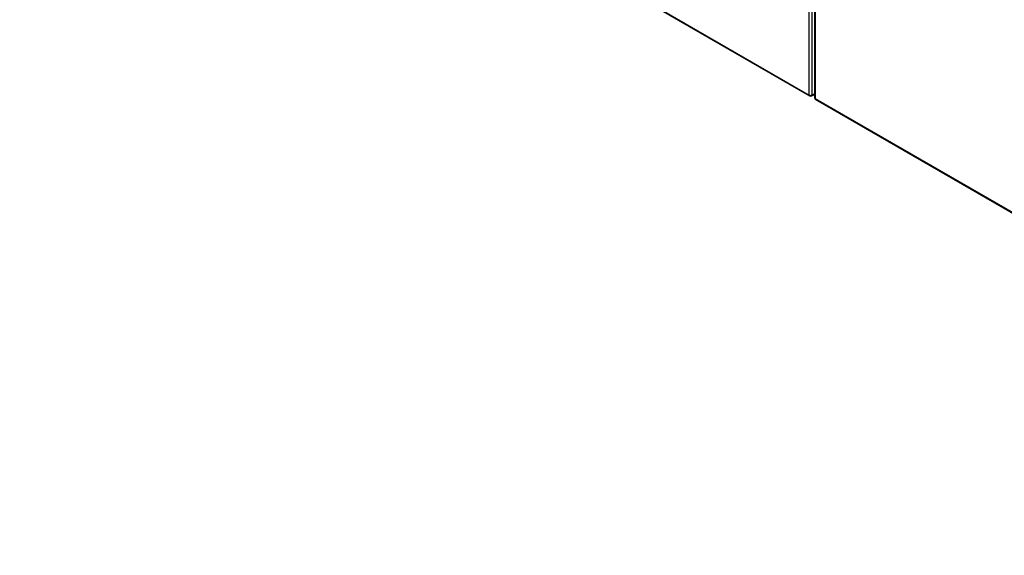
# Model space of a CAD drawing. Header units: inches. Extents: x 23 to 567, y 61 to 264.
# Tile 156 of 256: x 482 to 529, y 188 to 213. Entities that reach past the tile are written whole.
import ezdxf

# ---------------------------------------------------------------- set-up
doc = ezdxf.new("R2010")
doc.units = ezdxf.units.IN
doc.header["$MEASUREMENT"] = 0
doc.layers.add('Visible Edges(ANSI)', color=7, linetype='Continuous', lineweight=25)
doc.layers.add('Visible Tangent Edges(ANSI)', color=7, linetype='Continuous', lineweight=25)

msp = doc.modelspace()

# ---------------------------------------------------------------- linework, layer by layer
at = {"layer": 'Visible Edges(ANSI)'}
for p, q in [((519.888, 235.374), (519.888, 209.475)), ((481.753, 231.435), (519.658, 209.551)), ((519.757, 209.551), (519.888, 209.626)), ((519.937, 209.389), (557.841, 187.505))]:
    msp.add_line(p, q, dxfattribs=at)
for centre, start, end in [((519.707, 209.636), 240, 300), ((519.987, 209.475), 180, 240)]:
    msp.add_arc(centre, 0.099, start, end, dxfattribs=at)
at = {"layer": 'Visible Tangent Edges(ANSI)'}
for p, q in [((519.637, 209.596), (519.637, 235.495)), ((519.777, 209.596), (519.777, 235.495)), ((519.917, 235.334), (519.917, 209.435)), ((481.733, 231.48), (519.637, 209.596)), ((519.888, 209.66), (519.777, 209.596)), ((519.917, 209.435), (557.821, 187.55))]:
    msp.add_line(p, q, dxfattribs=at)
for centre, major_axis, start_param, end_param in [((519.707, 209.636), (-0.0495, -0.0857), 5.497787, 6.283185), ((519.707, 209.636), (0.099, 0), 3.926991, 5.497787), ((519.707, 209.636), (0.0495, -0.0857), 0, 0.785398), ((519.987, 209.475), (-0.099, 0), 0, 0.785398), ((519.987, 209.475), (-0.0495, -0.0857), 5.497787, 6.283185)]:
    msp.add_ellipse(centre, major_axis=major_axis, ratio=0.57735, start_param=start_param, end_param=end_param, dxfattribs=at)

doc.saveas('drawing.dxf')
